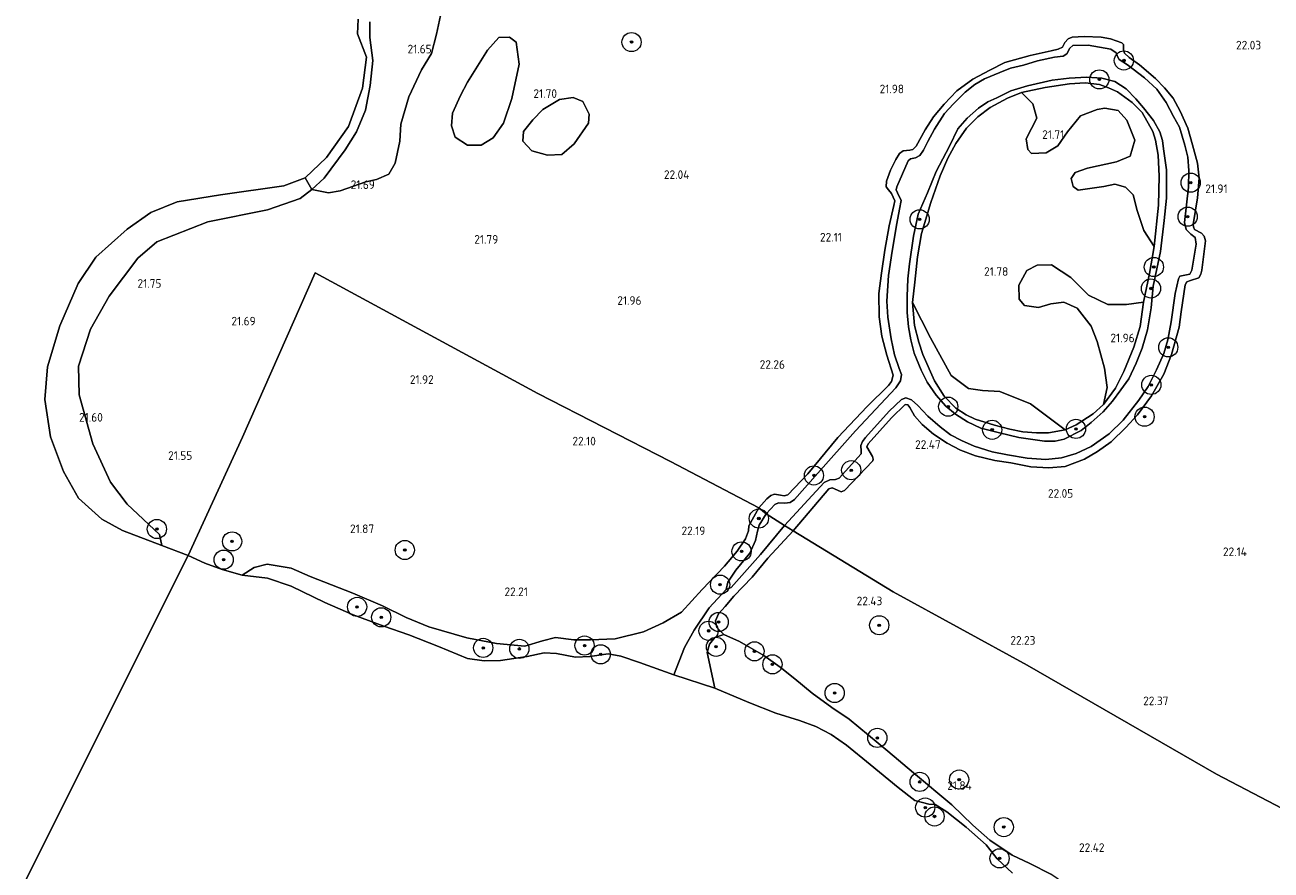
# Model space of a CAD drawing. Header units: metres. Extents: x 185049 to 189876, y 349292 to 352302.
# Tile 5 of 256: x 186577 to 186837, y 349708 to 349884. Entities that reach past the tile are written whole.
import ezdxf
from ezdxf.enums import TextEntityAlignment as Align

# ---------------------------------------------------------------- set-up
doc = ezdxf.new("R2010")
doc.units = ezdxf.units.M
for name, color, linetype, lineweight in [('B-WE-GR-BOOM-S', 90, 'Continuous', 25), ('B-WE-GR-GRAS-GV', 60, 'Continuous', 13), ('B-WE-GW-TALUD_KRUIN-G', 90, 'Continuous', 18), ('B-WE-OG-TERREIN_GROEN-GV', 7, 'Continuous', 18), ('B-WE-OG-WATER_GREPPEL-G', 160, 'Continuous', 18), ('B-WE-OG-WATER_POEL-GV', 7, 'Continuous', 18), ('B-WE-OG-WATER_SLOOT-G', 120, 'Continuous', 18), ('B-WE-OG-WATER_SLOOT-GV', 120, 'Continuous', 18), ('X-XX-AL-HOOGTELABEL-S', 7, 'Continuous', 25)]:
    doc.layers.add(name, color=color, linetype=linetype, lineweight=lineweight)
doc.styles.add('NLCS-ISO-ANNOTATIVE-T18', font='NLCS-ISO.ttf', dxfattribs={"height": 1.8})

# ---------------------------------------------------------------- blocks, each defined once
blk = doc.blocks.new('SAL-HOOGTELABEL-SO')
at = {"color": 0, "linetype": 'ByBlock', "lineweight": -2, "style": 'NLCS-ISO-ANNOTATIVE-T18'}
blk.add_attdef('HOOGTE', text='', height=1.8, dxfattribs=at).set_placement((2.79, 0), align=Align.RIGHT)
blk = doc.blocks.new('SGR-BOOM_01-SO')
at = {"linetype": 'ByBlock', "lineweight": 18}
h = blk.add_hatch(color=0, dxfattribs=at)
h.dxf.hatch_style = 1
edge = h.paths.add_edge_path()
edge.add_arc((0, 0), 0.25, 0, 360)
at = {"color": 0, "linetype": 'ByBlock', "lineweight": 18}
for radius in [2, 0.25]:
    blk.add_circle((0, 0), radius, dxfattribs=at)

msp = doc.modelspace()

# ---------------------------------------------------------------- linework, layer by layer
at = {"layer": 'B-WE-GR-GRAS-GV'}
for points in [[(186857.575, 349711.268, 22.718), (186825.503, 349728.023, 22.402), (186786.066, 349750.781, 22.206), (186758.159, 349766.071, 22.378), (186737.259, 349778.77, 22.366), (186744.696, 349787.548, 22.247), (186745.387, 349787.754, 22.227), (186745.906, 349787.527, 22.212), (186747.274, 349786.887, 22.216), (186748.012, 349787.198, 22.216), (186753.897, 349793.403, 22.243), (186753.978, 349793.75, 22.254), (186753.844, 349794.293, 22.258), (186752.655, 349796.28, 22.227), (186752.904, 349796.928, 22.274), (186757.805, 349802.35, 22.235), (186760.64, 349805.129, 22.216), (186761.212, 349805.041, 22.216), (186761.603, 349804.524, 22.216), (186762.602, 349802.744, 22.216), (186764.178, 349800.954, 22.212), (186766.551, 349798.923, 22.184), (186769.402, 349797.063, 22.165), (186772.181, 349795.615, 22.072), (186775.318, 349794.436, 22.068), (186779.335, 349793.434, 22.021), (186782.624, 349792.929, 21.959), (186786.859, 349792.153, 21.924), (186790.566, 349791.948, 21.889), (186794.017, 349792.22, 21.862), (186798.037, 349793.76, 21.87), (186800.69, 349795.314, 21.874), (186803.561, 349797.348, 21.847), (186806.658, 349800.32, 21.866), (186809.086, 349802.955, 21.901), (186811.997, 349806.928, 21.94), (186814.572, 349811.441, 21.901), (186816.159, 349815.565, 21.851), (186817.762, 349821.292, 21.843), (186818.201, 349824.443, 21.858), (186819.007, 349830.083, 21.773), (186819.33, 349830.734, 21.781), (186820.08, 349831.032, 21.788), (186821.852, 349831.536, 21.893), (186822.295, 349832.307, 21.913), (186822.455, 349833.175, 21.924), (186823.215, 349839.288, 21.936), (186822.95, 349840.275, 21.917), (186822.424, 349840.892, 21.885), (186820.951, 349841.609, 21.843), (186820.707, 349842.204, 21.816), (186820.701, 349842.67, 21.819), (186821.538, 349848.213, 21.823), (186821.952, 349852.339, 21.812), (186821.55, 349855.482, 21.742), (186820.517, 349859.268, 21.711), (186819.561, 349862.793, 21.695), (186817.985, 349866.312, 21.691), (186816.501, 349869.05, 21.687), (186814.667, 349871.222, 21.711), (186812.815, 349873.132, 21.684), (186809.472, 349875.952, 21.699), (186807.352, 349877.537, 21.761), (186806.357, 349878.398, 21.8), (186806.129, 349879.132, 21.827), (186806.132, 349880.227, 21.827), (186805.789, 349880.583, 21.831), (186803.412, 349881.426, 21.827), (186801.503, 349881.763, 21.816), (186797.974, 349881.913, 21.8), (186795.437, 349881.767, 21.765), (186794.589, 349881.443, 21.726), (186793.941, 349880.663, 21.707), (186793.446, 349879.698, 21.695), (186792.528, 349879.258, 21.633), (186791.045, 349878.918, 21.614), (186786.657, 349877.953, 21.645), (186781.429, 349876.485, 21.734), (186778.305, 349874.906, 21.742), (186774.73, 349872.962, 21.734), (186771.373, 349870.573, 21.753), (186768.73, 349867.775, 21.827), (186766.546, 349865.147, 21.839), (186764.778, 349862.426, 21.854), (186762.947, 349859.023, 21.909), (186762.25, 349858.301, 21.92), (186761.573, 349858.165, 21.909), (186760.209, 349858.032, 21.893), (186759.439, 349857.498, 21.893), (186758.665, 349856.241, 21.893), (186757.536, 349854.02, 21.897), (186756.751, 349851.735, 21.909), (186756.691, 349850.53, 21.917), (186757.126, 349849.886, 21.924), (186757.744, 349849.123, 21.917), (186758.463, 349847.584, 21.905), (186758.261, 349846.619, 21.897), (186757.26, 349842.416, 21.878), (186756.394, 349837.302, 21.909), (186755.697, 349832.537, 21.913), (186755.13, 349828.286, 21.909), (186755.207, 349823.386, 21.928), (186755.763, 349819.369, 22.06), (186756.792, 349815.403, 22.192), (186758.099, 349811.264, 22.181), (186757.75, 349809.964, 22.169), (186757.134, 349809.081, 22.161), (186752.728, 349804.737, 22.231), (186746.615, 349798.22, 22.282), (186740.33, 349790.677, 22.254), (186736.19, 349786.269, 22.2), (186735.418, 349786.05, 22.2), (186734.618, 349786.244, 22.204), (186733.395, 349786.399, 22.223), (186732.624, 349786.133, 22.219), (186731.763, 349785.454, 22.216), (186730.143, 349783.57, 22.234), (186711.715, 349793.237, 22.15), (186684.043, 349807.397, 22.03), (186637.655, 349832.631, 21.796), (186622.481, 349798.335, 21.574), (186611.112, 349773.603, 21.204), (186605.641, 349775.697, 21.104), (186605.151, 349778.028, 21.052), (186598.407, 349784.374, 21.448), (186594.965, 349788.902, 21.676), (186591.276, 349796.956, 21.711), (186588.419, 349807.148, 21.794), (186588.312, 349813.144, 21.835), (186590.815, 349820.876, 21.853), (186594.698, 349827.746, 21.859), (186600.66, 349835.628, 21.764), (186604.628, 349839.071, 21.747), (186615.221, 349843.211, 21.699), (186627.717, 349845.729, 21.517), (186634.514, 349848.073, 21.411), (186636.96, 349849.974, 21.328), (186640.416, 349849.3, 21.422), (186642.856, 349849.719, 21.464), (186648.168, 349851.575, 21.635), (186650.41, 349852.092, 21.635), (186652.951, 349853.202, 21.682), (186654.279, 349855.503, 21.694), (186655.253, 349860.045, 21.611), (186655.498, 349863.635, 21.534), (186657.136, 349869.328, 21.546), (186659.795, 349874.918, 21.505), (186661.852, 349878.335, 21.611), (186662.923, 349882.416, 21.558), (186663.73, 349886.3, 21.517)], [(186791.015, 349707.188, 21.698), (186786.624, 349709.417, 21.758), (186782.909, 349711.141, 21.622), (186778.279, 349714.233, 21.598), (186774.741, 349717.393, 21.606), (186770.386, 349721.618, 21.594), (186762.373, 349728.321, 21.554), (186756.991, 349732.825, 21.494), (186748.944, 349739.506, 21.498), (186745.305, 349741.926, 21.449), (186741.244, 349744.888, 21.566), (186737.603, 349747.904, 21.678), (186734.539, 349750.354, 21.826), (186731.149, 349752.761, 21.81), (186726.118, 349755.724, 21.81), (186722.849, 349757.121, 21.794), (186721.391, 349758.641, 21.722), (186721.119, 349760.029, 21.702), (186721.73, 349761.493, 21.818), (186723.113, 349762.976, 21.91), (186724.928, 349765.125, 22.074), (186728.701, 349769.146, 22.106), (186731.982, 349773.062, 22.17), (186737.259, 349778.77, 22.366), (186758.159, 349766.071, 22.378), (186786.066, 349750.781, 22.206), (186825.503, 349728.023, 22.402), (186857.575, 349711.268, 22.718)], [(186782.995, 349707.373, 21.061), (186779.801, 349710.327, 21.061), (186777.525, 349713.247, 21.061), (186773.346, 349716.948, 21.061), (186769.337, 349720.14, 21.061), (186766.891, 349721.701, 21.061), (186765.566, 349721.769, 21.061), (186762.645, 349722.549, 21.061), (186759.146, 349725.231, 21.061), (186753.302, 349730.018, 21.061), (186748.376, 349734.092, 21.061), (186745.216, 349736.265, 21.061), (186741.989, 349737.962, 21.061), (186738.626, 349739.218, 21.061), (186733.633, 349740.778, 21.061), (186728.028, 349742.984, 21.061), (186720.928, 349745.937, 21.061), (186719.337, 349753.432, 21.421), (186719.842, 349755.17, 21.55), (186720.978, 349756.495, 21.662), (186722.849, 349757.121, 21.794), (186726.118, 349755.724, 21.81), (186731.149, 349752.761, 21.81), (186734.539, 349750.354, 21.826), (186737.603, 349747.904, 21.678), (186741.244, 349744.888, 21.566), (186745.305, 349741.926, 21.449), (186748.944, 349739.506, 21.498), (186756.991, 349732.825, 21.494), (186762.373, 349728.321, 21.554), (186770.386, 349721.618, 21.594), (186774.741, 349717.393, 21.606), (186778.279, 349714.233, 21.598), (186782.909, 349711.141, 21.622), (186786.624, 349709.417, 21.758), (186791.015, 349707.188, 21.698)]]:
    msp.add_polyline3d(points, dxfattribs=at)
for points in [[(186666.82, 349860.904, 21.593), (186669.349, 349859.213, 21.605), (186672.249, 349859.234, 21.635), (186674.759, 349860.772, 21.641), (186676.88, 349863.827, 21.641), (186678.647, 349868.959, 21.646), (186680.127, 349876.135, 21.587), (186679.553, 349880.717, 21.593), (186678.107, 349881.777, 21.611), (186675.9, 349881.655, 21.605), (186673.583, 349879.029, 21.617), (186669.404, 349872.391, 21.682), (186667.91, 349869.597, 21.641), (186666.28, 349865.881, 21.629), (186666.039, 349863.279, 21.605)], [(186806.132, 349880.227, 21.827), (186806.129, 349879.132, 21.827), (186806.357, 349878.398, 21.8), (186807.352, 349877.537, 21.761), (186809.472, 349875.952, 21.699), (186812.815, 349873.132, 21.684), (186814.667, 349871.222, 21.711), (186816.501, 349869.05, 21.687), (186817.985, 349866.312, 21.691), (186819.561, 349862.793, 21.695), (186820.517, 349859.268, 21.711), (186821.55, 349855.482, 21.742), (186821.952, 349852.339, 21.812), (186821.538, 349848.213, 21.823), (186820.701, 349842.67, 21.819), (186820.707, 349842.204, 21.816), (186820.951, 349841.609, 21.843), (186822.424, 349840.892, 21.885), (186822.95, 349840.275, 21.917), (186823.215, 349839.288, 21.936), (186822.455, 349833.175, 21.924), (186822.295, 349832.307, 21.913), (186821.852, 349831.536, 21.893), (186820.08, 349831.032, 21.788), (186819.33, 349830.734, 21.781), (186819.007, 349830.083, 21.773), (186818.201, 349824.443, 21.858), (186817.762, 349821.292, 21.843), (186816.159, 349815.565, 21.851), (186814.572, 349811.441, 21.901), (186811.997, 349806.928, 21.94), (186809.086, 349802.955, 21.901), (186806.658, 349800.32, 21.866), (186803.561, 349797.348, 21.847), (186800.69, 349795.314, 21.874), (186798.037, 349793.76, 21.87), (186794.017, 349792.22, 21.862), (186790.566, 349791.948, 21.889), (186786.859, 349792.153, 21.924), (186782.624, 349792.929, 21.959), (186779.335, 349793.434, 22.021), (186775.318, 349794.436, 22.068), (186772.181, 349795.615, 22.072), (186769.402, 349797.063, 22.165), (186766.551, 349798.923, 22.184), (186764.178, 349800.954, 22.212), (186762.602, 349802.744, 22.216), (186761.603, 349804.524, 22.216), (186761.212, 349805.041, 22.216), (186760.64, 349805.129, 22.216), (186757.805, 349802.35, 22.235), (186752.904, 349796.928, 22.274), (186752.655, 349796.28, 22.227), (186753.844, 349794.293, 22.258), (186753.978, 349793.75, 22.254), (186753.897, 349793.403, 22.243), (186748.012, 349787.198, 22.216), (186747.274, 349786.887, 22.216), (186745.906, 349787.527, 22.212), (186745.387, 349787.754, 22.227), (186744.696, 349787.548, 22.247), (186737.259, 349778.77, 22.366), (186735.471, 349779.874, 21.333), (186743.74, 349788.859, 21.33), (186744.897, 349789.391, 21.33), (186746.122, 349789.513, 21.33), (186746.851, 349789.783, 21.33), (186751.478, 349794.856, 21.33), (186751.468, 349795.423, 21.33), (186751.405, 349796.573, 21.33), (186751.734, 349797.426, 21.33), (186752.354, 349798.235, 21.33), (186757.321, 349803.71, 21.33), (186759.87, 349806.174, 21.33), (186760.771, 349806.533, 21.33), (186761.952, 349806.113, 21.33), (186763.269, 349804.955, 21.33), (186765.37, 349802.671, 21.33), (186767.93, 349800.483, 21.33), (186770.091, 349798.788, 21.33), (186772.392, 349797.589, 21.33), (186775.033, 349796.446, 21.33), (186778.794, 349795.29, 21.33), (186781.967, 349794.642, 21.33), (186786.057, 349793.921, 21.33), (186789.944, 349793.678, 21.33), (186793.247, 349793.996, 21.33), (186796.259, 349794.886, 21.33), (186799.433, 349796.361, 21.33), (186803.151, 349799.013, 21.33), (186806.067, 349801.863, 21.33), (186809.367, 349806.06, 21.33), (186811.307, 349808.894, 21.33), (186813.035, 349812.368, 21.33), (186814.582, 349815.771, 21.33), (186815.416, 349818.616, 21.33), (186816.085, 349822.348, 21.33), (186816.936, 349828.272, 21.33), (186817.58, 349831.344, 21.33), (186817.92, 349831.883, 21.33), (186818.576, 349832.044, 21.33), (186819.995, 349832.353, 21.33), (186820.404, 349833.152, 21.33), (186821.309, 349838.597, 21.33), (186821.093, 349839.961, 21.33), (186820.166, 349840.665, 21.33), (186819.185, 349841.605, 21.33), (186818.878, 349843.08, 21.33), (186819.282, 349846.787, 21.33), (186819.693, 349850.433, 21.33), (186819.78, 349853.913, 21.33), (186819.545, 349856.725, 21.33), (186818.927, 349859.2, 21.33), (186817.828, 349863.008, 21.33), (186816.589, 349865.24, 21.33), (186815.044, 349868.106, 21.33), (186813.072, 349870.91, 21.33), (186810.505, 349873.278, 21.33), (186806.985, 349875.961, 21.33), (186805.247, 349877.107, 21.33), (186804.882, 349877.706, 21.33), (186804.589, 349878.517, 21.33), (186803.473, 349879.225, 21.33), (186798.797, 349880.067, 21.33), (186795.57, 349880.009, 21.33), (186794.927, 349879.472, 21.33), (186794.301, 349878.287, 21.33), (186793.567, 349877.822, 21.33), (186791.787, 349877.556, 21.33), (186788.187, 349876.799, 21.33), (186785.324, 349875.914, 21.33), (186782.581, 349875.278, 21.33), (186780.342, 349874.401, 21.33), (186777.15, 349873.056, 21.33), (186775.141, 349871.893, 21.33), (186773.133, 349870.305, 21.33), (186770.697, 349867.88, 21.33), (186768.832, 349865.811, 21.33), (186766.713, 349862.57, 21.33), (186765.319, 349859.987, 21.33), (186764.462, 349858.187, 21.33), (186763.671, 349857.073, 21.33), (186762.747, 349856.573, 21.33), (186761.705, 349856.363, 21.33), (186761.275, 349855.946, 21.33), (186758.867, 349850.51, 21.33), (186758.779, 349849.941, 21.33), (186759.029, 349849.317, 21.33), (186759.806, 349847.716, 21.33), (186759.463, 349845.864, 21.33), (186758.866, 349842.889, 21.33), (186757.915, 349837.107, 21.33), (186757.123, 349832.02, 21.33), (186756.836, 349826.718, 21.33), (186757.032, 349823.32, 21.33), (186757.678, 349818.817, 21.33), (186758.369, 349815.458, 21.33), (186759.41, 349812.609, 21.33), (186759.833, 349811.374, 21.33), (186759.645, 349810.058, 21.33), (186758.669, 349808.638, 21.33), (186750.279, 349799.637, 21.33), (186742.406, 349790.78, 21.33), (186737.521, 349785.344, 21.33), (186736.657, 349784.659, 21.33), (186735.554, 349784.517, 21.33), (186734.247, 349784.585, 21.33), (186733.45, 349784.254, 21.33), (186731.682, 349782.304, 21.353), (186730.143, 349783.57, 22.234), (186731.763, 349785.454, 22.216), (186732.624, 349786.133, 22.219), (186733.395, 349786.399, 22.223), (186734.618, 349786.244, 22.204), (186735.418, 349786.05, 22.2), (186736.19, 349786.269, 22.2), (186740.33, 349790.677, 22.254), (186746.615, 349798.22, 22.282), (186752.728, 349804.737, 22.231), (186757.134, 349809.081, 22.161), (186757.75, 349809.964, 22.169), (186758.099, 349811.264, 22.181), (186756.792, 349815.403, 22.192), (186755.763, 349819.369, 22.06), (186755.207, 349823.386, 21.928), (186755.13, 349828.286, 21.909), (186755.697, 349832.537, 21.913), (186756.394, 349837.302, 21.909), (186757.26, 349842.416, 21.878), (186758.261, 349846.619, 21.897), (186758.463, 349847.584, 21.905), (186757.744, 349849.123, 21.917), (186757.126, 349849.886, 21.924), (186756.691, 349850.53, 21.917), (186756.751, 349851.735, 21.909), (186757.536, 349854.02, 21.897), (186758.665, 349856.241, 21.893), (186759.439, 349857.498, 21.893), (186760.209, 349858.032, 21.893), (186761.573, 349858.165, 21.909), (186762.25, 349858.301, 21.92), (186762.947, 349859.023, 21.909), (186764.778, 349862.426, 21.854), (186766.546, 349865.147, 21.839), (186768.73, 349867.775, 21.827), (186771.373, 349870.573, 21.753), (186774.73, 349872.962, 21.734), (186778.305, 349874.906, 21.742), (186781.429, 349876.485, 21.734), (186786.657, 349877.953, 21.645), (186791.045, 349878.918, 21.614), (186792.528, 349879.258, 21.633), (186793.446, 349879.698, 21.695), (186793.941, 349880.663, 21.707), (186794.589, 349881.443, 21.726), (186795.437, 349881.767, 21.765), (186797.974, 349881.913, 21.8), (186801.503, 349881.763, 21.816), (186803.412, 349881.426, 21.827), (186805.789, 349880.583, 21.831)], [(186804.311, 349872.542, 21.33), (186806.671, 349870.956, 21.33), (186808.685, 349868.868, 21.33), (186810.287, 349866.989, 21.33), (186812.398, 349864.359, 21.33), (186813.703, 349861.992, 21.33), (186814.298, 349860.229, 21.33), (186814.518, 349858.483, 21.33), (186815.105, 349854.102, 21.33), (186815.095, 349848.145, 21.33), (186814.593, 349843.521, 21.33), (186813.825, 349837.077, 21.33), (186812.359, 349829.801, 21.33), (186811.905, 349825.311, 21.33), (186811.182, 349820.678, 21.33), (186810.053, 349816.911, 21.33), (186808.754, 349813.784, 21.33), (186807.225, 349810.465, 21.33), (186805.568, 349808.176, 21.33), (186803.822, 349805.804, 21.33), (186801.887, 349803.618, 21.33), (186799.417, 349801.377, 21.33), (186797.343, 349799.737, 21.33), (186793.804, 349797.871, 21.33), (186791.876, 349797.451, 21.33), (186789.668, 349797.462, 21.33), (186784.352, 349798.269, 21.33), (186780.259, 349799.222, 21.33), (186776.374, 349800.172, 21.33), (186773.625, 349801.519, 21.33), (186771.089, 349803.108, 21.33), (186769.117, 349804.814, 21.33), (186767.069, 349807.096, 21.33), (186765.191, 349809.775, 21.33), (186763.993, 349812.262, 21.33), (186762.509, 349815.863, 21.33), (186761.811, 349818.647, 21.33), (186761.334, 349821.346, 21.33), (186761.034, 349824.327, 21.33), (186761.014, 349827.644, 21.33), (186761.204, 349831.339, 21.33), (186761.531, 349834.474, 21.33), (186762.348, 349840.28, 21.33), (186763.371, 349844.815, 21.33), (186765.308, 349849.312, 21.33), (186767.063, 349853.707, 21.33), (186769.888, 349859.014, 21.33), (186771.637, 349862.615, 21.33), (186773.522, 349864.864, 21.33), (186775.914, 349866.926, 21.33), (186777.869, 349868.242, 21.33), (186779.749, 349869.133, 21.33), (186782.649, 349870.535, 21.33), (186786.129, 349871.576, 21.33), (186791.302, 349872.761, 21.33), (186794.8, 349873.179, 21.33), (186798.476, 349873.41, 21.33), (186801.632, 349873.221, 21.33)], [(186785.146, 349799.403, 21.99), (186788.027, 349799.201, 21.998), (186790.52, 349799.235, 22.002), (186793.985, 349799.873, 21.975), (186796.268, 349800.891, 21.928), (186799.839, 349803.207, 21.928), (186801.943, 349805.164, 21.928), (186804.497, 349808.543, 21.928), (186806.21, 349812.03, 21.932), (186808.312, 349817.059, 21.897), (186809.593, 349821.408, 21.862), (186810.345, 349826.484, 21.854), (186811.577, 349832.443, 21.858), (186812.539, 349838.113, 21.932), (186813.451, 349846.697, 21.94), (186813.558, 349852.794, 21.777), (186813.37, 349857.164, 21.777), (186812.83, 349860.277, 21.777), (186812.285, 349862.07, 21.777), (186810.02, 349866.04, 21.773), (186807.941, 349868.097, 21.769), (186804.92, 349870.332, 21.765), (186803.042, 349871.206, 21.765), (186801.145, 349871.898, 21.753), (186798.174, 349872.224, 21.746), (186794.907, 349872.004, 21.707), (186789.826, 349871.27, 21.73), (186784.913, 349870.183, 21.753), (186781.993, 349869.033, 21.792), (186778.38, 349867.057, 21.796), (186775.805, 349865.173, 21.8), (186773.432, 349862.785, 21.812), (186771.206, 349859.595, 21.812), (186769.508, 349856.532, 21.804), (186767.897, 349852.831, 21.796), (186765.955, 349847.264, 21.781), (186764.046, 349840.827, 21.757), (186763.182, 349835.904, 21.765), (186762.628, 349830.678, 21.792), (186762.166, 349826.442, 21.792), (186762.562, 349821.602, 21.808), (186763.487, 349818.131, 21.812), (186764.342, 349815.587, 21.882), (186766.717, 349810.102, 21.955), (186768.792, 349806.895, 21.979), (186771.162, 349804.381, 21.843), (186773.351, 349802.95, 21.839), (186775.251, 349802.081, 21.909), (186779.279, 349800.814, 21.971), (186782.415, 349799.998, 21.99)], [(186807.941, 349868.097, 21.769), (186810.02, 349866.04, 21.773), (186812.285, 349862.07, 21.777), (186812.83, 349860.277, 21.777), (186813.37, 349857.164, 21.777), (186813.558, 349852.794, 21.777), (186813.451, 349846.697, 21.94), (186812.539, 349838.113, 21.932), (186810.408, 349841.409, 21.753), (186808.994, 349845.63, 21.706), (186808.188, 349848.899, 21.712), (186806.576, 349850.5, 21.753), (186804.316, 349851.099, 21.771), (186802.036, 349850.638, 21.729), (186796.714, 349849.837, 21.676), (186795.677, 349850.585, 21.682), (186795.257, 349852.269, 21.676), (186796.035, 349853.538, 21.682), (186798.673, 349854.402, 21.694), (186804.683, 349855.774, 21.712), (186807.55, 349856.939, 21.706), (186808.499, 349860.265, 21.688), (186806.819, 349864.449, 21.664), (186805.003, 349866.478, 21.688), (186802.28, 349866.972, 21.664), (186800.661, 349866.685, 21.652), (186797.202, 349865.313, 21.67), (186794.463, 349862.03, 21.652), (186792.449, 349859.055, 21.646), (186790.018, 349857.598, 21.652), (186786.938, 349857.523, 21.652), (186786.166, 349858.308, 21.646), (186785.838, 349860.523, 21.64), (186788.098, 349864.86, 21.712), (186787.23, 349867.829, 21.735), (186784.913, 349870.183, 21.753), (186789.826, 349871.27, 21.73), (186794.907, 349872.004, 21.707), (186798.174, 349872.224, 21.746), (186801.145, 349871.898, 21.753), (186803.042, 349871.206, 21.765), (186804.92, 349870.332, 21.765)], [(186680.917, 349860.055, 21.629), (186682.786, 349858.037, 21.635), (186686.044, 349857.134, 21.652), (186689.076, 349857.254, 21.682), (186691.622, 349859.516, 21.764), (186694.604, 349863.787, 21.658), (186694.744, 349865.697, 21.635), (186693.437, 349868.338, 21.617), (186691.398, 349869.203, 21.593), (186688.53, 349868.754, 21.587), (186685.095, 349866.692, 21.617), (186683.011, 349864.527, 21.505), (186681.024, 349862.064, 21.576)], [(186605.151, 349778.028, 21.052), (186605.641, 349775.697, 21.104), (186597.46, 349778.827, 21.104), (186593.121, 349781.184, 21.104), (186588.263, 349785.619, 21.104), (186585.123, 349791.167, 21.104), (186582.419, 349798.393, 21.104), (186581.232, 349806.173, 21.104), (186581.853, 349812.957, 21.104), (186584.359, 349821.513, 21.104), (186588.185, 349830.392, 21.104), (186591.93, 349835.845, 21.104), (186598.445, 349841.716, 21.104), (186603.335, 349845.188, 21.104), (186608.846, 349847.438, 21.104), (186617.912, 349848.883, 21.104), (186631.065, 349850.74, 21.104), (186635.552, 349852.434, 21.104), (186636.96, 349849.974, 21.328), (186634.514, 349848.073, 21.411), (186627.717, 349845.729, 21.517), (186615.221, 349843.211, 21.699), (186604.628, 349839.071, 21.747), (186600.66, 349835.628, 21.764), (186594.698, 349827.746, 21.859), (186590.815, 349820.876, 21.853), (186588.312, 349813.144, 21.835), (186588.419, 349807.148, 21.794), (186591.276, 349796.956, 21.711), (186594.965, 349788.902, 21.676), (186598.407, 349784.374, 21.448)], [(186798.865, 349827.92, 21.967), (186802.865, 349825.986, 21.961), (186806.741, 349826.005, 21.961), (186810.345, 349826.484, 21.854), (186809.593, 349821.408, 21.862), (186808.312, 349817.059, 21.897), (186806.21, 349812.03, 21.932), (186804.497, 349808.543, 21.928), (186801.943, 349805.164, 21.928), (186802.734, 349808.693, 21.842), (186802.216, 349812.727, 21.842), (186800.684, 349818.239, 21.824), (186799.381, 349821.5, 21.83), (186796.483, 349825.205, 21.818), (186793.717, 349826.459, 21.789), (186791.005, 349826.125, 21.771), (186788.431, 349825.394, 21.753), (186785.478, 349825.752, 21.741), (186784.4, 349827.096, 21.735), (186784.328, 349830.01, 21.747), (186785.976, 349833.079, 21.735), (186788.147, 349834.169, 21.73), (186791.16, 349834.275, 21.718), (186795.138, 349831.613, 21.813)], [(186725.605, 349774.558, 22.334), (186722.95, 349771.411, 22.238), (186718.308, 349766.565, 22.154), (186714.025, 349761.834, 21.914), (186710.167, 349759.584, 21.854), (186706.097, 349757.722, 21.774), (186700.144, 349756.228, 21.782), (186695.002, 349756.007, 21.806), (186691.565, 349756.043, 21.826), (186687.723, 349756.545, 21.746), (186685.052, 349755.831, 21.742), (186681.324, 349754.717, 21.698), (186675.395, 349755.311, 21.662), (186669.235, 349756.452, 21.614), (186661.337, 349758.781, 21.638), (186656.606, 349760.678, 21.554), (186651.66, 349763.128, 21.57), (186645.481, 349765.781, 21.534), (186636.573, 349769.229, 21.189), (186632.636, 349771.017, 21.253), (186627.59, 349771.839, 21.205), (186624.907, 349771.122, 21.125), (186622.403, 349769.511, 21.061), (186618.232, 349770.73, 21.061), (186614.602, 349772.062, 21.061), (186611.112, 349773.603, 21.204), (186622.481, 349798.335, 21.574), (186637.655, 349832.631, 21.796), (186684.043, 349807.397, 22.03), (186711.715, 349793.237, 22.15), (186730.143, 349783.57, 22.234), (186728.021, 349779.843, 22.234), (186727.939, 349778.771, 22.278), (186727.34, 349777.099, 22.334)], [(186790.52, 349799.235, 22.002), (186788.027, 349799.201, 21.998), (186785.146, 349799.403, 21.99), (186782.415, 349799.998, 21.99), (186779.279, 349800.814, 21.971), (186775.251, 349802.081, 21.909), (186773.351, 349802.95, 21.839), (186771.162, 349804.381, 21.843), (186768.792, 349806.895, 21.979), (186766.717, 349810.102, 21.955), (186764.342, 349815.587, 21.882), (186763.487, 349818.131, 21.812), (186762.562, 349821.602, 21.808), (186762.166, 349826.442, 21.792), (186765.902, 349819.039, 21.939), (186770.248, 349811.181, 21.945), (186773.796, 349808.479, 21.928), (186776.783, 349808.022, 21.934), (186780.396, 349807.839, 21.951), (186786.724, 349805.274, 21.969), (186793.985, 349799.873, 21.975)], [(186716.657, 349758.086, 21.181), (186714.619, 349754.441, 21.141), (186712.402, 349748.753, 21.061), (186705.269, 349751.298, 21.061), (186701.362, 349752.655, 21.061), (186698.713, 349753.13, 21.061), (186694.875, 349752.585, 21.061), (186691.92, 349752.449, 21.061), (186687.946, 349753.16, 21.061), (186685.399, 349753.329, 21.061), (186681.799, 349752.581, 21.061), (186676.296, 349751.764, 21.061), (186672.832, 349751.627, 21.061), (186669.367, 349752.169, 21.061), (186663.321, 349754.681, 21.061), (186657.138, 349757.09, 21.061), (186651.941, 349758.923, 21.061), (186645.555, 349761.264, 21.061), (186639.607, 349763.83, 21.061), (186632.622, 349767.248, 21.061), (186627.666, 349768.907, 21.061), (186622.403, 349769.511, 21.061), (186624.907, 349771.122, 21.125), (186627.59, 349771.839, 21.205), (186632.636, 349771.017, 21.253), (186636.573, 349769.229, 21.189), (186645.481, 349765.781, 21.534), (186651.66, 349763.128, 21.57), (186656.606, 349760.678, 21.554), (186661.337, 349758.781, 21.638), (186669.235, 349756.452, 21.614), (186675.395, 349755.311, 21.662), (186681.324, 349754.717, 21.698), (186685.052, 349755.831, 21.742), (186687.723, 349756.545, 21.746), (186691.565, 349756.043, 21.826), (186695.002, 349756.007, 21.806), (186700.144, 349756.228, 21.782), (186706.097, 349757.722, 21.774), (186710.167, 349759.584, 21.854), (186714.025, 349761.834, 21.914), (186718.308, 349766.565, 22.154), (186722.95, 349771.411, 22.238), (186725.605, 349774.558, 22.334), (186727.34, 349777.099, 22.334), (186727.939, 349778.771, 22.278), (186728.021, 349779.843, 22.234), (186730.143, 349783.57, 22.234), (186731.682, 349782.304, 21.353), (186730.172, 349779.985, 21.353), (186729.874, 349778.676, 21.361), (186729.432, 349776.761, 21.369), (186728.26, 349774.135, 21.381), (186725.303, 349770.589, 21.365), (186723.679, 349768.05, 21.369), (186723.338, 349766.564, 21.369), (186719.73, 349762.722, 21.341)], [(186719.337, 349753.432, 21.421), (186720.928, 349745.937, 21.061), (186712.402, 349748.753, 21.061), (186714.619, 349754.441, 21.141), (186716.657, 349758.086, 21.181), (186719.73, 349762.722, 21.341), (186723.338, 349766.564, 21.369), (186724.38, 349766.938, 21.377), (186730.435, 349773.859, 21.381), (186735.471, 349779.874, 21.333), (186737.259, 349778.77, 22.366), (186731.982, 349773.062, 22.17), (186728.701, 349769.146, 22.106), (186724.928, 349765.125, 22.074), (186723.113, 349762.976, 21.91), (186721.73, 349761.493, 21.818), (186721.119, 349760.029, 21.702), (186721.391, 349758.641, 21.722), (186722.849, 349757.121, 21.794), (186720.978, 349756.495, 21.662), (186719.842, 349755.17, 21.55)]]:
    msp.add_polyline3d(points, close=True, dxfattribs=at)
at = {"layer": 'B-WE-GW-TALUD_KRUIN-G'}
for points in [[(186649.031, 349884.978, 21.169), (186649.017, 349881.683, 21.181), (186649.656, 349876.903, 21.175), (186649.074, 349871.667, 21.228), (186648.131, 349866.532, 21.252), (186646.267, 349862.026, 21.252), (186643.88, 349858.28, 21.246), (186639.473, 349852.335, 21.31), (186636.96, 349849.974, 21.328), (186634.514, 349848.073, 21.411), (186627.717, 349845.729, 21.517), (186615.221, 349843.211, 21.699), (186604.628, 349839.071, 21.747), (186600.66, 349835.628, 21.764), (186594.698, 349827.746, 21.859), (186590.815, 349820.876, 21.853), (186588.312, 349813.144, 21.835), (186588.419, 349807.148, 21.794), (186591.276, 349796.956, 21.711), (186594.965, 349788.902, 21.676)], [(186594.965, 349788.902, 21.676), (186598.407, 349784.374, 21.448), (186605.151, 349778.028, 21.052), (186605.641, 349775.697, 21.104)], [(186651.66, 349763.128, 21.57), (186645.481, 349765.781, 21.534), (186636.573, 349769.229, 21.189), (186632.636, 349771.017, 21.253), (186627.59, 349771.839, 21.205), (186624.907, 349771.122, 21.125), (186622.403, 349769.511, 21.061)], [(186695.002, 349756.007, 21.806), (186691.565, 349756.043, 21.826), (186687.723, 349756.545, 21.746), (186685.052, 349755.831, 21.742), (186681.324, 349754.717, 21.698), (186675.395, 349755.311, 21.662), (186669.235, 349756.452, 21.614), (186661.337, 349758.781, 21.638), (186656.606, 349760.678, 21.554), (186651.66, 349763.128, 21.57)], [(186812.583, 349684.971, 21.682), (186809.83, 349687.774, 21.594), (186806.938, 349691.378, 21.566), (186803.81, 349695.777, 21.51), (186799.27, 349700.674, 21.546), (186796.063, 349703.656, 21.666), (186791.015, 349707.188, 21.698), (186786.624, 349709.417, 21.758), (186782.909, 349711.141, 21.622), (186778.279, 349714.233, 21.598), (186774.741, 349717.393, 21.606), (186770.386, 349721.618, 21.594), (186762.373, 349728.321, 21.554), (186756.991, 349732.825, 21.494), (186748.944, 349739.506, 21.498), (186745.305, 349741.926, 21.449), (186741.244, 349744.888, 21.566), (186737.603, 349747.904, 21.678), (186734.539, 349750.354, 21.826), (186731.149, 349752.761, 21.81), (186726.118, 349755.724, 21.81), (186722.849, 349757.121, 21.794)]]:
    msp.add_polyline3d(points, dxfattribs=at)
at = {"layer": 'B-WE-OG-TERREIN_GROEN-GV'}
for points in [[(186649.031, 349884.978, 21.169), (186649.017, 349881.683, 21.181), (186649.656, 349876.903, 21.175), (186649.074, 349871.667, 21.228), (186648.131, 349866.532, 21.252), (186646.267, 349862.026, 21.252), (186643.88, 349858.28, 21.246), (186639.473, 349852.335, 21.31), (186636.96, 349849.974, 21.328), (186635.552, 349852.434, 21.104), (186639.984, 349856.633, 21.104), (186644.591, 349863.137, 21.104), (186647.457, 349871.098, 21.104), (186648.34, 349877.585, 21.104), (186646.417, 349882.435, 21.104), (186646.561, 349885.499, 21.104)], [(186663.73, 349886.3, 21.517), (186662.923, 349882.416, 21.558), (186661.852, 349878.335, 21.611), (186659.795, 349874.918, 21.505), (186657.136, 349869.328, 21.546), (186655.498, 349863.635, 21.534), (186655.253, 349860.045, 21.611), (186654.279, 349855.503, 21.694), (186652.951, 349853.202, 21.682), (186650.41, 349852.092, 21.635), (186648.168, 349851.575, 21.635), (186642.856, 349849.719, 21.464), (186640.416, 349849.3, 21.422), (186636.96, 349849.974, 21.328), (186639.473, 349852.335, 21.31), (186643.88, 349858.28, 21.246), (186646.267, 349862.026, 21.252), (186648.131, 349866.532, 21.252), (186649.074, 349871.667, 21.228), (186649.656, 349876.903, 21.175), (186649.017, 349881.683, 21.181), (186649.031, 349884.978, 21.169)]]:
    msp.add_polyline3d(points, dxfattribs=at)
for points in [[(186672.249, 349859.234, 21.635), (186669.349, 349859.213, 21.605), (186666.82, 349860.904, 21.593), (186666.039, 349863.279, 21.605), (186666.28, 349865.881, 21.629), (186667.91, 349869.597, 21.641), (186669.404, 349872.391, 21.682), (186673.583, 349879.029, 21.617), (186675.9, 349881.655, 21.605), (186678.107, 349881.777, 21.611), (186679.553, 349880.717, 21.593), (186680.127, 349876.135, 21.587), (186678.647, 349868.959, 21.646), (186676.88, 349863.827, 21.641), (186674.759, 349860.772, 21.641)], [(186689.076, 349857.254, 21.682), (186686.044, 349857.134, 21.652), (186682.786, 349858.037, 21.635), (186680.917, 349860.055, 21.629), (186681.024, 349862.064, 21.576), (186683.011, 349864.527, 21.505), (186685.095, 349866.692, 21.617), (186688.53, 349868.754, 21.587), (186691.398, 349869.203, 21.593), (186693.437, 349868.338, 21.617), (186694.744, 349865.697, 21.635), (186694.604, 349863.787, 21.658), (186691.622, 349859.516, 21.764)], [(186786.166, 349858.308, 21.646), (186786.938, 349857.523, 21.652), (186790.018, 349857.598, 21.652), (186792.449, 349859.055, 21.646), (186794.463, 349862.03, 21.652), (186797.202, 349865.313, 21.67), (186800.661, 349866.685, 21.652), (186802.28, 349866.972, 21.664), (186805.003, 349866.478, 21.688), (186806.819, 349864.449, 21.664), (186808.499, 349860.265, 21.688), (186807.55, 349856.939, 21.706), (186804.683, 349855.774, 21.712), (186798.673, 349854.402, 21.694), (186796.035, 349853.538, 21.682), (186795.257, 349852.269, 21.676), (186795.677, 349850.585, 21.682), (186796.714, 349849.837, 21.676), (186802.036, 349850.638, 21.729), (186804.316, 349851.099, 21.771), (186806.576, 349850.5, 21.753), (186808.188, 349848.899, 21.712), (186808.994, 349845.63, 21.706), (186810.408, 349841.409, 21.753), (186812.539, 349838.113, 21.932), (186811.577, 349832.443, 21.858), (186810.345, 349826.484, 21.854), (186806.741, 349826.005, 21.961), (186802.865, 349825.986, 21.961), (186798.865, 349827.92, 21.967), (186795.138, 349831.613, 21.813), (186791.16, 349834.275, 21.718), (186788.147, 349834.169, 21.73), (186785.976, 349833.079, 21.735), (186784.328, 349830.01, 21.747), (186784.4, 349827.096, 21.735), (186785.478, 349825.752, 21.741), (186788.431, 349825.394, 21.753), (186791.005, 349826.125, 21.771), (186793.717, 349826.459, 21.789), (186796.483, 349825.205, 21.818), (186799.381, 349821.5, 21.83), (186800.684, 349818.239, 21.824), (186802.216, 349812.727, 21.842), (186802.734, 349808.693, 21.842), (186801.943, 349805.164, 21.928), (186799.839, 349803.207, 21.928), (186796.268, 349800.891, 21.928), (186793.985, 349799.873, 21.975), (186786.724, 349805.274, 21.969), (186780.396, 349807.839, 21.951), (186776.783, 349808.022, 21.934), (186773.796, 349808.479, 21.928), (186770.248, 349811.181, 21.945), (186765.902, 349819.039, 21.939), (186762.166, 349826.442, 21.792), (186762.628, 349830.678, 21.792), (186763.182, 349835.904, 21.765), (186764.046, 349840.827, 21.757), (186765.955, 349847.264, 21.781), (186767.897, 349852.831, 21.796), (186769.508, 349856.532, 21.804), (186771.206, 349859.595, 21.812), (186773.432, 349862.785, 21.812), (186775.805, 349865.173, 21.8), (186778.38, 349867.057, 21.796), (186781.993, 349869.033, 21.792), (186784.913, 349870.183, 21.753), (186787.23, 349867.829, 21.735), (186788.098, 349864.86, 21.712), (186785.838, 349860.523, 21.64)]]:
    msp.add_polyline3d(points, close=True, dxfattribs=at)
at = {"layer": 'B-WE-OG-WATER_GREPPEL-G'}
msp.add_polyline3d([(186723.338, 349766.564, 21.369), (186719.73, 349762.722, 21.341), (186716.657, 349758.086, 21.181), (186714.619, 349754.441, 21.141), (186712.402, 349748.753, 21.061)], dxfattribs=at)
at = {"layer": 'B-WE-OG-WATER_POEL-GV'}
for points in [[(186646.561, 349885.499, 21.104), (186646.417, 349882.435, 21.104), (186648.34, 349877.585, 21.104), (186647.457, 349871.098, 21.104), (186644.591, 349863.137, 21.104), (186639.984, 349856.633, 21.104), (186635.552, 349852.434, 21.104), (186631.065, 349850.74, 21.104), (186617.912, 349848.883, 21.104), (186608.846, 349847.438, 21.104), (186603.335, 349845.188, 21.104), (186598.445, 349841.716, 21.104), (186591.93, 349835.845, 21.104), (186588.185, 349830.392, 21.104), (186584.359, 349821.513, 21.104), (186581.853, 349812.957, 21.104), (186581.232, 349806.173, 21.104), (186582.419, 349798.393, 21.104), (186585.123, 349791.167, 21.104), (186588.263, 349785.619, 21.104), (186593.121, 349781.184, 21.104), (186597.46, 349778.827, 21.104), (186605.641, 349775.697, 21.104), (186611.112, 349773.603, 21.204), (186424.97, 349401.39, 21.201)], [(186424.97, 349401.39, 21.201), (186611.112, 349773.603, 21.204), (186614.602, 349772.062, 21.061), (186618.232, 349770.73, 21.061), (186622.403, 349769.511, 21.061), (186627.666, 349768.907, 21.061), (186632.622, 349767.248, 21.061), (186639.607, 349763.83, 21.061), (186645.555, 349761.264, 21.061), (186651.941, 349758.923, 21.061), (186657.138, 349757.09, 21.061), (186663.321, 349754.681, 21.061), (186669.367, 349752.169, 21.061), (186672.832, 349751.627, 21.061), (186676.296, 349751.764, 21.061), (186681.799, 349752.581, 21.061), (186685.399, 349753.329, 21.061), (186687.946, 349753.16, 21.061), (186691.92, 349752.449, 21.061), (186694.875, 349752.585, 21.061), (186698.713, 349753.13, 21.061), (186701.362, 349752.655, 21.061), (186705.269, 349751.298, 21.061), (186712.402, 349748.753, 21.061), (186720.928, 349745.937, 21.061), (186728.028, 349742.984, 21.061), (186733.633, 349740.778, 21.061), (186738.626, 349739.218, 21.061), (186741.989, 349737.962, 21.061), (186745.216, 349736.265, 21.061), (186748.376, 349734.092, 21.061), (186753.302, 349730.018, 21.061), (186759.146, 349725.231, 21.061), (186762.645, 349722.549, 21.061), (186765.566, 349721.769, 21.061), (186766.891, 349721.701, 21.061), (186769.337, 349720.14, 21.061), (186773.346, 349716.948, 21.061), (186777.525, 349713.247, 21.061), (186779.801, 349710.327, 21.061), (186782.995, 349707.373, 21.061)]]:
    msp.add_polyline3d(points, dxfattribs=at)
at = {"layer": 'B-WE-OG-WATER_SLOOT-G'}
for points in [[(186737.259, 349778.77, 22.366), (186744.696, 349787.548, 22.247), (186745.387, 349787.754, 22.227), (186745.906, 349787.527, 22.212), (186747.274, 349786.887, 22.216), (186748.012, 349787.198, 22.216), (186753.897, 349793.403, 22.243), (186753.978, 349793.75, 22.254), (186753.844, 349794.293, 22.258), (186752.655, 349796.28, 22.227), (186752.904, 349796.928, 22.274), (186757.805, 349802.35, 22.235), (186760.64, 349805.129, 22.216), (186761.212, 349805.041, 22.216), (186761.603, 349804.524, 22.216), (186762.602, 349802.744, 22.216), (186764.178, 349800.954, 22.212), (186766.551, 349798.923, 22.184), (186769.402, 349797.063, 22.165), (186772.181, 349795.615, 22.072), (186775.318, 349794.436, 22.068), (186779.335, 349793.434, 22.021), (186782.624, 349792.929, 21.959), (186786.859, 349792.153, 21.924), (186790.566, 349791.948, 21.889), (186794.017, 349792.22, 21.862), (186798.037, 349793.76, 21.87), (186800.69, 349795.314, 21.874), (186803.561, 349797.348, 21.847), (186806.658, 349800.32, 21.866), (186809.086, 349802.955, 21.901), (186811.997, 349806.928, 21.94), (186814.572, 349811.441, 21.901), (186816.159, 349815.565, 21.851), (186817.762, 349821.292, 21.843), (186818.201, 349824.443, 21.858), (186819.007, 349830.083, 21.773), (186819.33, 349830.734, 21.781), (186820.08, 349831.032, 21.788), (186821.852, 349831.536, 21.893), (186822.295, 349832.307, 21.913), (186822.455, 349833.175, 21.924), (186823.215, 349839.288, 21.936), (186822.95, 349840.275, 21.917), (186822.424, 349840.892, 21.885), (186820.951, 349841.609, 21.843), (186820.707, 349842.204, 21.816), (186820.701, 349842.67, 21.819), (186821.538, 349848.213, 21.823), (186821.952, 349852.339, 21.812), (186821.55, 349855.482, 21.742), (186820.517, 349859.268, 21.711), (186819.561, 349862.793, 21.695), (186817.985, 349866.312, 21.691), (186816.501, 349869.05, 21.687), (186814.667, 349871.222, 21.711), (186812.815, 349873.132, 21.684), (186809.472, 349875.952, 21.699), (186807.352, 349877.537, 21.761), (186806.357, 349878.398, 21.8), (186806.129, 349879.132, 21.827), (186806.132, 349880.227, 21.827), (186805.789, 349880.583, 21.831), (186803.412, 349881.426, 21.827), (186801.503, 349881.763, 21.816), (186797.974, 349881.913, 21.8), (186795.437, 349881.767, 21.765), (186794.589, 349881.443, 21.726), (186793.941, 349880.663, 21.707), (186793.446, 349879.698, 21.695), (186792.528, 349879.258, 21.633), (186791.045, 349878.918, 21.614), (186786.657, 349877.953, 21.645), (186781.429, 349876.485, 21.734), (186778.305, 349874.906, 21.742), (186774.73, 349872.962, 21.734), (186771.373, 349870.573, 21.753), (186768.73, 349867.775, 21.827), (186766.546, 349865.147, 21.839), (186764.778, 349862.426, 21.854), (186762.947, 349859.023, 21.909), (186762.25, 349858.301, 21.92), (186761.573, 349858.165, 21.909), (186760.209, 349858.032, 21.893), (186759.439, 349857.498, 21.893), (186758.665, 349856.241, 21.893), (186757.536, 349854.02, 21.897), (186756.751, 349851.735, 21.909), (186756.691, 349850.53, 21.917), (186757.126, 349849.886, 21.924), (186757.744, 349849.123, 21.917), (186758.463, 349847.584, 21.905), (186758.261, 349846.619, 21.897), (186757.26, 349842.416, 21.878), (186756.394, 349837.302, 21.909), (186755.697, 349832.537, 21.913), (186755.13, 349828.286, 21.909), (186755.207, 349823.386, 21.928), (186755.763, 349819.369, 22.06), (186756.792, 349815.403, 22.192), (186758.099, 349811.264, 22.181), (186757.75, 349809.964, 22.169), (186757.134, 349809.081, 22.161), (186752.728, 349804.737, 22.231), (186746.615, 349798.22, 22.282), (186740.33, 349790.677, 22.254), (186736.19, 349786.269, 22.2), (186735.418, 349786.05, 22.2), (186734.618, 349786.244, 22.204), (186733.395, 349786.399, 22.223), (186732.624, 349786.133, 22.219), (186731.763, 349785.454, 22.216), (186730.143, 349783.57, 22.234)], [(186730.143, 349783.57, 22.234), (186728.021, 349779.843, 22.234), (186727.939, 349778.771, 22.278), (186727.34, 349777.099, 22.334), (186725.605, 349774.558, 22.334), (186722.95, 349771.411, 22.238), (186718.308, 349766.565, 22.154), (186714.025, 349761.834, 21.914), (186710.167, 349759.584, 21.854), (186706.097, 349757.722, 21.774), (186700.144, 349756.228, 21.782), (186695.002, 349756.007, 21.806)], [(186722.849, 349757.121, 21.794), (186721.391, 349758.641, 21.722), (186721.119, 349760.029, 21.702), (186721.73, 349761.493, 21.818), (186723.113, 349762.976, 21.91), (186724.928, 349765.125, 22.074), (186728.701, 349769.146, 22.106), (186731.982, 349773.062, 22.17), (186737.259, 349778.77, 22.366)]]:
    msp.add_polyline3d(points, dxfattribs=at)
msp.add_polyline3d([(186788.027, 349799.201, 21.998), (186785.146, 349799.403, 21.99), (186782.415, 349799.998, 21.99), (186779.279, 349800.814, 21.971), (186775.251, 349802.081, 21.909), (186773.351, 349802.95, 21.839), (186771.162, 349804.381, 21.843), (186768.792, 349806.895, 21.979), (186766.717, 349810.102, 21.955), (186764.342, 349815.587, 21.882), (186763.487, 349818.131, 21.812), (186762.562, 349821.602, 21.808), (186762.166, 349826.442, 21.792), (186762.628, 349830.678, 21.792), (186763.182, 349835.904, 21.765), (186764.046, 349840.827, 21.757), (186765.955, 349847.264, 21.781), (186767.897, 349852.831, 21.796), (186769.508, 349856.532, 21.804), (186771.206, 349859.595, 21.812), (186773.432, 349862.785, 21.812), (186775.805, 349865.173, 21.8), (186778.38, 349867.057, 21.796), (186781.993, 349869.033, 21.792), (186784.913, 349870.183, 21.753), (186789.826, 349871.27, 21.73), (186794.907, 349872.004, 21.707), (186798.174, 349872.224, 21.746), (186801.145, 349871.898, 21.753), (186803.042, 349871.206, 21.765), (186804.92, 349870.332, 21.765), (186807.941, 349868.097, 21.769), (186810.02, 349866.04, 21.773), (186812.285, 349862.07, 21.777), (186812.83, 349860.277, 21.777), (186813.37, 349857.164, 21.777), (186813.558, 349852.794, 21.777), (186813.451, 349846.697, 21.94), (186812.539, 349838.113, 21.932), (186811.577, 349832.443, 21.858), (186810.345, 349826.484, 21.854), (186809.593, 349821.408, 21.862), (186808.312, 349817.059, 21.897), (186806.21, 349812.03, 21.932), (186804.497, 349808.543, 21.928), (186801.943, 349805.164, 21.928), (186799.839, 349803.207, 21.928), (186796.268, 349800.891, 21.928), (186793.985, 349799.873, 21.975), (186790.52, 349799.235, 22.002)], close=True, dxfattribs=at)
at = {"layer": 'B-WE-OG-WATER_SLOOT-GV'}
for points in [[(186806.985, 349875.961, 21.33), (186810.505, 349873.278, 21.33), (186813.072, 349870.91, 21.33), (186815.044, 349868.106, 21.33), (186816.589, 349865.24, 21.33), (186817.828, 349863.008, 21.33), (186818.927, 349859.2, 21.33), (186819.545, 349856.725, 21.33), (186819.78, 349853.913, 21.33), (186819.693, 349850.433, 21.33), (186819.282, 349846.787, 21.33), (186818.878, 349843.08, 21.33), (186819.185, 349841.605, 21.33), (186820.166, 349840.665, 21.33), (186821.093, 349839.961, 21.33), (186821.309, 349838.597, 21.33), (186820.404, 349833.152, 21.33), (186819.995, 349832.353, 21.33), (186818.576, 349832.044, 21.33), (186817.92, 349831.883, 21.33), (186817.58, 349831.344, 21.33), (186816.936, 349828.272, 21.33), (186816.085, 349822.348, 21.33), (186815.416, 349818.616, 21.33), (186814.582, 349815.771, 21.33), (186813.035, 349812.368, 21.33), (186811.307, 349808.894, 21.33), (186809.367, 349806.06, 21.33), (186806.067, 349801.863, 21.33), (186803.151, 349799.013, 21.33), (186799.433, 349796.361, 21.33), (186796.259, 349794.886, 21.33), (186793.247, 349793.996, 21.33), (186789.944, 349793.678, 21.33), (186786.057, 349793.921, 21.33), (186781.967, 349794.642, 21.33), (186778.794, 349795.29, 21.33), (186775.033, 349796.446, 21.33), (186772.392, 349797.589, 21.33), (186770.091, 349798.788, 21.33), (186767.93, 349800.483, 21.33), (186765.37, 349802.671, 21.33), (186763.269, 349804.955, 21.33), (186761.952, 349806.113, 21.33), (186760.771, 349806.533, 21.33), (186759.87, 349806.174, 21.33), (186757.321, 349803.71, 21.33), (186752.354, 349798.235, 21.33), (186751.734, 349797.426, 21.33), (186751.405, 349796.573, 21.33), (186751.468, 349795.423, 21.33), (186751.478, 349794.856, 21.33), (186746.851, 349789.783, 21.33), (186746.122, 349789.513, 21.33), (186744.897, 349789.391, 21.33), (186743.74, 349788.859, 21.33), (186735.471, 349779.874, 21.333), (186731.682, 349782.304, 21.353), (186733.45, 349784.254, 21.33), (186734.247, 349784.585, 21.33), (186735.554, 349784.517, 21.33), (186736.657, 349784.659, 21.33), (186737.521, 349785.344, 21.33), (186742.406, 349790.78, 21.33), (186750.279, 349799.637, 21.33), (186758.669, 349808.638, 21.33), (186759.645, 349810.058, 21.33), (186759.833, 349811.374, 21.33), (186759.41, 349812.609, 21.33), (186758.369, 349815.458, 21.33), (186757.678, 349818.817, 21.33), (186757.032, 349823.32, 21.33), (186756.836, 349826.718, 21.33), (186757.123, 349832.02, 21.33), (186757.915, 349837.107, 21.33), (186758.866, 349842.889, 21.33), (186759.463, 349845.864, 21.33), (186759.806, 349847.716, 21.33), (186759.029, 349849.317, 21.33), (186758.779, 349849.941, 21.33), (186758.867, 349850.51, 21.33), (186761.275, 349855.946, 21.33), (186761.705, 349856.363, 21.33), (186762.747, 349856.573, 21.33), (186763.671, 349857.073, 21.33), (186764.462, 349858.187, 21.33), (186765.319, 349859.987, 21.33), (186766.713, 349862.57, 21.33), (186768.832, 349865.811, 21.33), (186770.697, 349867.88, 21.33), (186773.133, 349870.305, 21.33), (186775.141, 349871.893, 21.33), (186777.15, 349873.056, 21.33), (186780.342, 349874.401, 21.33), (186782.581, 349875.278, 21.33), (186785.324, 349875.914, 21.33), (186788.187, 349876.799, 21.33), (186791.787, 349877.556, 21.33), (186793.567, 349877.822, 21.33), (186794.301, 349878.287, 21.33), (186794.927, 349879.472, 21.33), (186795.57, 349880.009, 21.33), (186798.797, 349880.067, 21.33), (186803.473, 349879.225, 21.33), (186804.589, 349878.517, 21.33), (186804.882, 349877.706, 21.33), (186805.247, 349877.107, 21.33)], [(186767.069, 349807.096, 21.33), (186769.117, 349804.814, 21.33), (186771.089, 349803.108, 21.33), (186773.625, 349801.519, 21.33), (186776.374, 349800.172, 21.33), (186780.259, 349799.222, 21.33), (186784.352, 349798.269, 21.33), (186789.668, 349797.462, 21.33), (186791.876, 349797.451, 21.33), (186793.804, 349797.871, 21.33), (186797.343, 349799.737, 21.33), (186799.417, 349801.377, 21.33), (186801.887, 349803.618, 21.33), (186803.822, 349805.804, 21.33), (186805.568, 349808.176, 21.33), (186807.225, 349810.465, 21.33), (186808.754, 349813.784, 21.33), (186810.053, 349816.911, 21.33), (186811.182, 349820.678, 21.33), (186811.905, 349825.311, 21.33), (186812.359, 349829.801, 21.33), (186813.825, 349837.077, 21.33), (186814.593, 349843.521, 21.33), (186815.095, 349848.145, 21.33), (186815.105, 349854.102, 21.33), (186814.518, 349858.483, 21.33), (186814.298, 349860.229, 21.33), (186813.703, 349861.992, 21.33), (186812.398, 349864.359, 21.33), (186810.287, 349866.989, 21.33), (186808.685, 349868.868, 21.33), (186806.671, 349870.956, 21.33), (186804.311, 349872.542, 21.33), (186801.632, 349873.221, 21.33), (186798.476, 349873.41, 21.33), (186794.8, 349873.179, 21.33), (186791.302, 349872.761, 21.33), (186786.129, 349871.576, 21.33), (186782.649, 349870.535, 21.33), (186779.749, 349869.133, 21.33), (186777.869, 349868.242, 21.33), (186775.914, 349866.926, 21.33), (186773.522, 349864.864, 21.33), (186771.637, 349862.615, 21.33), (186769.888, 349859.014, 21.33), (186767.063, 349853.707, 21.33), (186765.308, 349849.312, 21.33), (186763.371, 349844.815, 21.33), (186762.348, 349840.28, 21.33), (186761.531, 349834.474, 21.33), (186761.204, 349831.339, 21.33), (186761.014, 349827.644, 21.33), (186761.034, 349824.327, 21.33), (186761.334, 349821.346, 21.33), (186761.811, 349818.647, 21.33), (186762.509, 349815.863, 21.33), (186763.993, 349812.262, 21.33), (186765.191, 349809.775, 21.33)], [(186724.38, 349766.938, 21.377), (186723.338, 349766.564, 21.369), (186723.679, 349768.05, 21.369), (186725.303, 349770.589, 21.365), (186728.26, 349774.135, 21.381), (186729.432, 349776.761, 21.369), (186729.874, 349778.676, 21.361), (186730.172, 349779.985, 21.353), (186731.682, 349782.304, 21.353), (186735.471, 349779.874, 21.333), (186730.435, 349773.859, 21.381)]]:
    msp.add_polyline3d(points, close=True, dxfattribs=at)

# ---------------------------------------------------------------- block references
at = {"layer": 'B-WE-GR-BOOM-S'}
for p in [(186703.578, 349880.734, 21.894), (186806.227, 349876.89, 21.398), (186801.113, 349872.945, 21.416), (186820.151, 349851.405, 21.404), (186763.643, 349843.755, 21.357), (186819.518, 349844.308, 21.398), (186812.471, 349833.812, 21.487), (186811.868, 349829.332, 21.594), (186815.478, 349817.058, 21.422), (186811.94, 349809.226, 21.582), (186769.601, 349804.682, 21.469), (186810.539, 349802.582, 21.92), (186778.766, 349799.851, 21.415), (186796.23, 349800.038, 21.534), (186741.605, 349790.327, 21.428), (186749.374, 349791.425, 21.357), (186730.119, 349781.35, 21.638), (186604.628, 349779.154, 21.438), (186620.308, 349776.574, 21.702), (186656.315, 349774.778, 21.918), (186726.521, 349774.488, 21.562), (186618.542, 349772.756, 21.457), (186722.039, 349767.557, 21.441), (186646.367, 349762.913, 21.289), (186651.395, 349760.741, 21.015), (186721.739, 349759.755, 21.547), (186755.209, 349759.08, 22.438), (186719.634, 349757.921, 21.426), (186672.659, 349754.363, 21.137), (186680.199, 349754.161, 21.031), (186693.785, 349754.845, 21.076), (186697.15, 349753.022, 20.955), (186721.197, 349754.592, 21.486), (186729.213, 349753.644, 21.577), (186732.95, 349750.928, 21.593), (186745.927, 349744.955, 21.532), (186754.829, 349735.583, 21.334), (186771.882, 349726.894, 21.699), (186763.663, 349726.416, 21.243), (186764.809, 349721.053, 20.59), (186766.742, 349719.193, 20.606), (186781.192, 349716.979, 21.532), (186780.311, 349710.458, 20.985)]:
    msp.add_blockref('SGR-BOOM_01-SO', p, dxfattribs=at)
at = {"layer": 'X-XX-AL-HOOGTELABEL-S'}
for p, values in [((186659.12, 349878.386, 21.654), {'HOOGTE': '21.65'}), ((186832.048, 349879.196, 22.027), {'HOOGTE': '22.03'}), ((186757.601, 349870.053, 21.977), {'HOOGTE': '21.98'}), ((186685.25, 349869.085, 21.697), {'HOOGTE': '21.70'}), ((186791.006, 349860.538, 21.713), {'HOOGTE': '21.71'}), ((186712.853, 349852.184, 22.043), {'HOOGTE': '22.04'}), ((186647.28, 349850.091, 21.694), {'HOOGTE': '21.69'}), ((186825.065, 349849.239, 21.911), {'HOOGTE': '21.91'}), ((186673.004, 349838.674, 21.794), {'HOOGTE': '21.79'}), ((186744.642, 349839.119, 22.113), {'HOOGTE': '22.11'}), ((186779.332, 349831.979, 21.779), {'HOOGTE': '21.78'}), ((186602.779, 349829.483, 21.751), {'HOOGTE': '21.75'}), ((186702.866, 349825.921, 21.961), {'HOOGTE': '21.96'}), ((186622.422, 349821.628, 21.687), {'HOOGTE': '21.69'}), ((186805.673, 349818.112, 21.957), {'HOOGTE': '21.96'}), ((186732.771, 349812.576, 22.264), {'HOOGTE': '22.26'}), ((186659.55, 349809.436, 21.918), {'HOOGTE': '21.92'}), ((186590.567, 349801.554, 21.604), {'HOOGTE': '21.60'}), ((186693.349, 349796.599, 22.098), {'HOOGTE': '22.10'}), ((186765.246, 349795.879, 22.47), {'HOOGTE': '22.47'}), ((186609.22, 349793.586, 21.551), {'HOOGTE': '21.55'}), ((186792.875, 349785.676, 22.054), {'HOOGTE': '22.05'}), ((186647.129, 349778.306, 21.874), {'HOOGTE': '21.87'}), ((186716.184, 349777.885, 22.194), {'HOOGTE': '22.19'}), ((186829.082, 349773.511, 22.14), {'HOOGTE': '22.14'}), ((186679.187, 349765.169, 22.21), {'HOOGTE': '22.21'}), ((186753.073, 349763.252, 22.434), {'HOOGTE': '22.43'}), ((186784.996, 349755.027, 22.233), {'HOOGTE': '22.23'}), ((186812.72, 349742.413, 22.365), {'HOOGTE': '22.37'}), ((186771.732, 349724.749, 21.842), {'HOOGTE': '21.84'}), ((186799.387, 349711.802, 22.422), {'HOOGTE': '22.42'})]:
    msp.add_blockref('SAL-HOOGTELABEL-SO', p, dxfattribs=at).add_auto_attribs(values)

doc.saveas('drawing.dxf')
